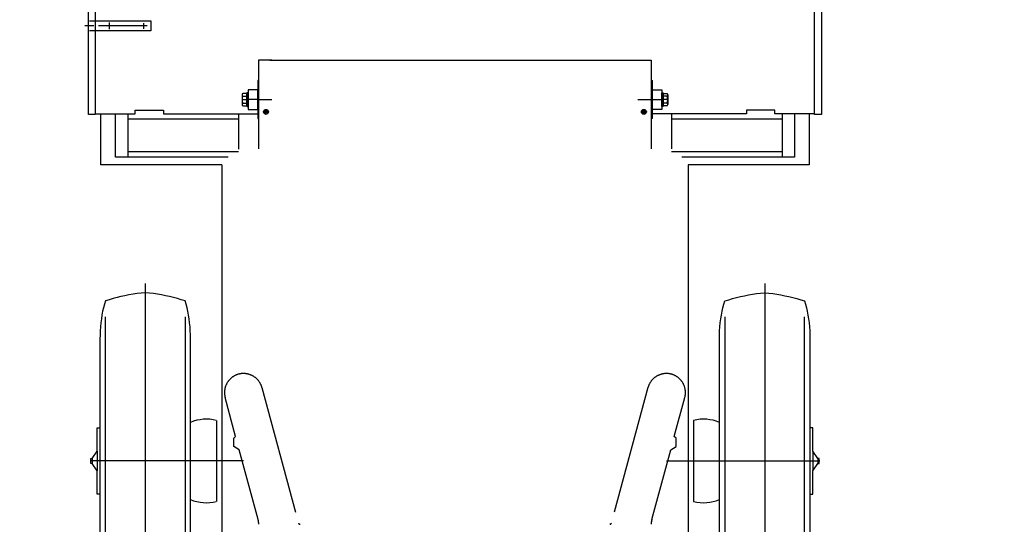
# Model space of a CAD drawing. Extents: x 1112 to 102387, y 13510 to 39910.
# Tile 36 of 38: x 89203 to 93206, y 33972 to 36025. Entities that reach past the tile are written whole.
import ezdxf

# ---------------------------------------------------------------- set-up
doc = ezdxf.new("R2010")
doc.units = 0
doc.header["$LTSCALE"] = 62.5
doc.linetypes.add('CENTER', pattern=[50.5, 30, -9, 2.5, -9])
doc.linetypes.add('HIDDEN', pattern=[12.6, 8.4, -4.2])
doc.layers.add('11', color=251, linetype='CONTINUOUS')

# ---------------------------------------------------------------- blocks, each defined once
blk = doc.blocks.new('*G18')
at = {"layer": '11', "color": 251, "linetype": 'CONTINUOUS'}
for p, q in [((86999.7, 34255.4), (87011.1, 34269.4)), ((87011.1, 34269.4), (87256.9, 34030.5)), ((87057.1, 34199.7), (86999.7, 34255.4)), ((87020.8, 34162.4), (87069.6, 34212.6)), ((87052.2, 34194.7), (87053.5, 34196.1)), ((87053.5, 34196.1), (87053.6, 34196.1)), ((87091.1, 34191.6), (87095.3, 34195.9)), ((87091.1, 34191.6), (87095.1, 34195.7)), ((87095.3, 34195.9), (87217.2, 34077.5)), ((87119.8, 34163.8), (87137.2, 34181.7)), ((87137.2, 34181.7), (87201.8, 34119)), ((87148, 34171.2), (87165.4, 34189.2)), ((87165.4, 34189.2), (87208.4, 34147.3)), ((87185.7, 34002), (87020.8, 34162.4)), ((87119.8, 34163.8), (87127.7, 34171.9)), ((87208.4, 34147.3), (87191, 34129.4)), ((87201.8, 34119), (87184.3, 34101)), ((87184.3, 34101), (87192.2, 34109.1)), ((87217.2, 34077.5), (87213, 34073.1)), ((87213, 34073.1), (87217, 34077.2)), ((87234.5, 34052.2), (87185.7, 34002)), ((87209.5, 33981.8), (87256.9, 34030.5)), ((87244.3, 34017.6), (87222, 34039.3)), ((87256.9, 34030.5), (87822.5, 33480.7)), ((87245.3, 33946.9), (87209.5, 33981.8)), ((86663.7, 33909.8), (86676.3, 33922.7)), ((86721.1, 33854), (86663.7, 33909.8)), ((86676.3, 33922.7), (86733.6, 33866.9)), ((86721.1, 33854), (86769.9, 33904.2)), ((86769.9, 33904.2), (86934.8, 33743.9)), ((87062.3, 33686.9), (87246.3, 33876.2)), ((86886, 33693.7), (86721.1, 33854)), ((86742.6, 33833.1), (86738.4, 33828.8)), ((86738.4, 33828.8), (86860.3, 33710.3)), ((86742.6, 33833.1), (86738.7, 33829.1)), ((86934.8, 33743.9), (86886, 33693.7)), ((87244.8, 33777.3), (87330.5, 33693.9)), ((86860.3, 33710.3), (86864.5, 33714.6)), ((86898.6, 33706.6), (86920.9, 33684.9)), ((86908.3, 33672), (86955.7, 33720.8)), ((86955.7, 33720.8), (86991.6, 33685.9)), ((86908.3, 33672), (86886, 33693.7)), ((87341.1, 33251.4), (86908.3, 33672)), ((87246.9, 33607.9), (87161.1, 33691.3)), ((87822.5, 33480.7), (89507.3, 31842.8)), ((87474, 33122.2), (87341.1, 33251.4)), ((89158.8, 31484.3), (87474, 33122.2)), ((89361.7, 32012.2), (89437.6, 32036)), ((89347.8, 31997.9), (89361.7, 32012.2)), ((89455.8, 31892.9), (89347.8, 31997.9)), ((89489.4, 31976.7), (89469.7, 31907.3)), ((89469.7, 31907.3), (89455.8, 31892.9)), ((89471.5, 31877.6), (89123, 31519.1)), ((89478.8, 31870.5), (89471.5, 31877.6)), ((89523.2, 31827.4), (89478.8, 31870.5)), ((89507.3, 31842.8), (89158.8, 31484.3)), ((89416, 31624.8), (89374.2, 31581.8)), ((89503.5, 31595.5), (89472.5, 31625.6)), ((89406.4, 31494.6), (89503.4, 31594.4)), ((89130.3, 31512), (89468.5, 31183.2)), ((89375, 31525.2), (89441.4, 31460.6)), ((89495.4, 31500.1), (89449.4, 31452.8)), ((89533.1, 31524.3), (89533.6, 31524.2)), ((89449.4, 31452.8), (89406.4, 31494.6)), ((89528.9, 31474.4), (89529.4, 31474.4)), ((89479.4, 31311.7), (89409.9, 31240.2)), ((89409.9, 31240.2), (89468.5, 31183.2))]:
    blk.add_line(p, q, dxfattribs=at)
at = {"layer": '11', "color": 251, "linetype": 'CENTER'}
for p, q in [((86667, 34255.3), (89495.9, 31505.3)), ((86730.6, 34006.8), (86913.1, 34194.5)), ((89424.9, 32050), (89467.1, 31937)), ((89396.2, 31973.1), (89492.4, 32009))]:
    blk.add_line(p, q, dxfattribs=at)
at = {"layer": '11', "color": 251, "linetype": 'HIDDEN'}
for p, q in [((87154.3, 33781.6), (87166.7, 33769.5)), ((89930.6, 31431.4), (89523.2, 31827.4)), ((89758.4, 31598.7), (89479.4, 31311.7)), ((89503.4, 31594.4), (89504, 31595)), ((89539, 31561), (89503.5, 31595.5)), ((89504, 31595), (89547, 31553.2)), ((89547, 31553.2), (89495.4, 31500.1)), ((89495.9, 31505.3), (89824.1, 31186.3)), ((89498, 31461.4), (89539.8, 31504.4)), ((89623.1, 31172.4), (89832.2, 31387.6)), ((89468.5, 31183.2), (89553.4, 31100.7)), ((89468.5, 31183.2), (89574.6, 31080.1))]:
    blk.add_line(p, q, dxfattribs=at)
blk.add_circle((86823.9, 34102.8), 415, dxfattribs=at)
at = {"layer": '11', "color": 251, "linetype": 'CONTINUOUS'}
blk.add_circle((89447.1, 31992), 17.5, dxfattribs=at)
for centre, radius, start, end in [((87210.5, 33911.1), 50, -44.1866, 45.8114), ((87203, 33734.3), 60, 45.8143, 103.2456), ((87203, 33734.3), 60, 168.3663, -134.1878), ((87026.4, 33721.8), 50, -134.182, -44.2019), ((87288.7, 33650.9), 60, -44.1894, 45.8075), ((87288.7, 33650.9), 60, -134.1867, -44.1949), ((89447.1, 31992), 45, -19.9105, 102.2029), ((89444.7, 31596.9), 40, 45.8065, 135.8103), ((89402.8, 31553.9), 40, 135.8118, -134.1907), ((89469.3, 31489.3), 40, -134.1745, -55.9822)]:
    blk.add_arc(centre, radius, start, end, dxfattribs=at)
at = {"layer": '11', "color": 251, "linetype": 'HIDDEN'}
for centre, radius, start, end in [((87203, 33734.2), 60, 103.2693, 135.8061), ((87203, 33734.3), 60, 135.8118, 168.3566), ((89511.1, 31532.3), 40, -44.1841, 45.8098), ((89469.2, 31489.3), 40.1, -55.9481, -44.1966), ((89727.6, 31280), 250, -44.1886, 45.8117), ((89727.6, 31280), 250, -134.1918, -44.1898)]:
    blk.add_arc(centre, radius, start, end, dxfattribs=at)
blk = doc.blocks.new('*G20')
at = {"layer": '11', "color": 251, "linetype": 'CONTINUOUS'}
for p, q in [((94934.1, 34269.4), (94688.4, 34030.5)), ((94945.6, 34255.4), (94934.1, 34269.4)), ((94888.2, 34199.7), (94945.6, 34255.4)), ((94850, 34195.9), (94728.1, 34077.5)), ((94779.9, 34189.2), (94736.8, 34147.3)), ((94808, 34181.7), (94743.5, 34119)), ((94797.3, 34171.2), (94779.9, 34189.2)), ((94825.5, 34163.8), (94808, 34181.7)), ((94854.1, 34191.6), (94850, 34195.9)), ((94854.1, 34191.6), (94850.2, 34195.7)), ((94924.4, 34162.4), (94875.7, 34212.6)), ((94893.1, 34194.7), (94891.7, 34196.1)), ((94891.7, 34196.1), (94891.7, 34196.1)), ((94736.8, 34147.3), (94754.3, 34129.4)), ((94759.5, 34002), (94924.4, 34162.4)), ((94825.5, 34163.8), (94817.6, 34171.9)), ((94743.5, 34119), (94760.9, 34101)), ((94760.9, 34101), (94753, 34109.1)), ((94728.1, 34077.5), (94732.2, 34073.1)), ((94732.2, 34073.1), (94728.3, 34077.2)), ((94688.4, 34030.5), (94122.8, 33480.7)), ((94735.8, 33981.8), (94688.4, 34030.5)), ((94700.9, 34017.6), (94723.3, 34039.3)), ((94710.7, 34052.2), (94759.5, 34002)), ((94700, 33946.9), (94735.8, 33981.8)), ((95175.4, 33904.2), (95010.5, 33743.9)), ((95224.2, 33854), (95175.4, 33904.2)), ((95269, 33922.7), (95211.6, 33866.9)), ((95224.2, 33854), (95281.5, 33909.8)), ((95281.5, 33909.8), (95269, 33922.7)), ((94883, 33686.9), (94699, 33876.2)), ((95059.3, 33693.7), (95224.2, 33854)), ((95206.8, 33828.8), (95084.9, 33710.3)), ((95202.7, 33833.1), (95206.8, 33828.8)), ((95202.7, 33833.1), (95206.6, 33829.1)), ((94700.5, 33777.3), (94614.7, 33693.9)), ((95010.5, 33743.9), (95059.3, 33693.7)), ((94989.5, 33720.8), (94953.7, 33685.9)), ((95036.9, 33672), (94989.5, 33720.8)), ((95046.7, 33706.6), (95024.4, 33684.9)), ((95084.9, 33710.3), (95080.8, 33714.6)), ((94604.2, 33251.4), (95036.9, 33672)), ((94698.4, 33607.9), (94784.1, 33691.3)), ((95036.9, 33672), (95059.3, 33693.7)), ((94122.8, 33480.7), (92437.9, 31842.8)), ((94471.3, 33122.2), (94604.2, 33251.4)), ((92786.5, 31484.3), (94471.3, 33122.2)), ((92583.5, 32012.2), (92507.7, 32036)), ((92489.5, 31892.9), (92597.5, 31997.9)), ((92597.5, 31997.9), (92583.5, 32012.2)), ((92455.9, 31976.7), (92475.5, 31907.3)), ((92475.5, 31907.3), (92489.5, 31892.9)), ((92422.1, 31827.4), (92466.4, 31870.5)), ((92466.4, 31870.5), (92473.8, 31877.6)), ((92473.8, 31877.6), (92822.3, 31519.1)), ((92437.9, 31842.8), (92786.5, 31484.3)), ((92441.8, 31595.5), (92472.7, 31625.6)), ((92529.3, 31624.8), (92571.1, 31581.8)), ((92538.9, 31494.6), (92441.8, 31594.4)), ((92412.2, 31524.3), (92411.7, 31524.2)), ((92449.9, 31500.1), (92495.8, 31452.8)), ((92814.9, 31512), (92476.7, 31183.2)), ((92570.3, 31525.2), (92503.9, 31460.6)), ((92416.4, 31474.4), (92415.9, 31474.4)), ((92495.8, 31452.8), (92538.9, 31494.6)), ((92465.8, 31311.7), (92535.3, 31240.2)), ((92535.3, 31240.2), (92476.7, 31183.2))]:
    blk.add_line(p, q, dxfattribs=at)
at = {"layer": '11', "color": 251, "linetype": 'CENTER'}
for p, q in [((95278.3, 34255.3), (92449.4, 31505.3)), ((95214.7, 34006.8), (95032.2, 34194.5)), ((92520.4, 32050), (92478.2, 31937)), ((92549.1, 31973.1), (92452.8, 32009))]:
    blk.add_line(p, q, dxfattribs=at)
at = {"layer": '11', "color": 251, "linetype": 'HIDDEN'}
for p, q in [((94791, 33781.6), (94778.6, 33769.5)), ((92014.7, 31431.4), (92422.1, 31827.4)), ((92186.8, 31598.7), (92465.8, 31311.7)), ((92441.3, 31595), (92398.2, 31553.2)), ((92406.3, 31561), (92441.8, 31595.5)), ((92441.8, 31594.4), (92441.3, 31595)), ((92398.2, 31553.2), (92449.9, 31500.1)), ((92449.4, 31505.3), (92121.2, 31186.3)), ((92447.3, 31461.4), (92405.5, 31504.4)), ((92322.2, 31172.4), (92113.1, 31387.6)), ((92476.7, 31183.2), (92370.7, 31080.1)), ((92476.7, 31183.2), (92391.9, 31100.7))]:
    blk.add_line(p, q, dxfattribs=at)
blk.add_circle((95121.4, 34102.8), 415, dxfattribs=at)
at = {"layer": '11', "color": 251, "linetype": 'CONTINUOUS'}
blk.add_circle((92498.2, 31992), 17.5, dxfattribs=at)
for centre, radius, start, end in [((94734.8, 33911.1), 50, 134.1886, -135.8134), ((94742.3, 33734.3), 60, 76.7544, 134.1857), ((94742.3, 33734.3), 60, -45.8122, 11.6337), ((94656.5, 33650.9), 60, 134.1925, -135.8106), ((94918.8, 33721.8), 50, -135.7981, -45.818), ((94656.5, 33650.9), 60, -135.8051, -45.8133), ((92498.2, 31992), 45, 77.7971, -160.0895), ((92500.6, 31596.9), 40, 44.1897, 134.1935), ((92542.4, 31553.9), 40, -45.8093, 44.1882), ((92476, 31489.3), 40, -124.0178, -45.8255)]:
    blk.add_arc(centre, radius, start, end, dxfattribs=at)
at = {"layer": '11', "color": 251, "linetype": 'HIDDEN'}
for centre, radius, start, end in [((94742.3, 33734.2), 60, 44.1939, 76.7307), ((94742.3, 33734.3), 60, 11.6434, 44.1882), ((92434.2, 31532.3), 40, 134.1902, -135.8159), ((92217.6, 31280), 250, 134.1883, -135.8114), ((92476, 31489.3), 40.1, -135.8034, -124.0519), ((92217.6, 31280), 250, -135.8102, -45.8082)]:
    blk.add_arc(centre, radius, start, end, dxfattribs=at)
blk = doc.blocks.new('*G27')
at = {"layer": '11', "color": 251, "linetype": 'CONTINUOUS'}
for p, q in [((92061.8, 34853.3), (92065.5, 34867.4)), ((92065.5, 34867.4), (92069.6, 34881)), ((92053.2, 34808.2), (92055.6, 34823.7)), ((92055.6, 34823.7), (92058.5, 34838.7)), ((92058.5, 34838.7), (92061.8, 34853.3)), ((92049.6, 34776.1), (92051.2, 34792.3)), ((92051.2, 34792.3), (92053.2, 34808.2)), ((92047.6, 34725.5), (92047.9, 34742.6)), ((92047.9, 34742.6), (92048.5, 34759.5)), ((92048.5, 34759.5), (92049.6, 34776.1))]:
    blk.add_line(p, q, dxfattribs=at)
blk = doc.blocks.new('*G28')
at = {"layer": '11', "color": 251, "linetype": 'CONTINUOUS'}
for p, q in [((92133, 34898.9), (92149.2, 34902.4)), ((92149.2, 34902.4), (92165.5, 34905.5)), ((92165.5, 34905.5), (92181.9, 34908.2)), ((92181.9, 34908.2), (92198.4, 34910.6)), ((92198.4, 34910.6), (92215, 34912.5)), ((92215, 34912.5), (92231.6, 34914)), ((92069.6, 34881), (92085.3, 34886)), ((92085.3, 34886), (92101.1, 34890.7)), ((92101.1, 34890.7), (92117, 34895)), ((92117, 34895), (92133, 34898.9))]:
    blk.add_line(p, q, dxfattribs=at)
blk = doc.blocks.new('*G29')
at = {"layer": '11', "color": 251, "linetype": 'CONTINUOUS'}
for p, q in [((92231.6, 34914), (92248.3, 34912.5)), ((92248.3, 34912.5), (92264.9, 34910.6)), ((92264.9, 34910.6), (92281.3, 34908.2)), ((92281.3, 34908.2), (92297.7, 34905.5)), ((92297.7, 34905.5), (92314, 34902.4)), ((92314, 34902.4), (92330.2, 34898.9)), ((92330.2, 34898.9), (92346.3, 34895)), ((92346.3, 34895), (92362.2, 34890.7)), ((92362.2, 34890.7), (92378, 34886)), ((92378, 34886), (92393.6, 34881))]:
    blk.add_line(p, q, dxfattribs=at)
blk = doc.blocks.new('*G30')
at = {"layer": '11', "color": 251, "linetype": 'CONTINUOUS'}
for p, q in [((92393.6, 34881), (92397.8, 34867.4)), ((92397.8, 34867.4), (92401.5, 34853.3)), ((92401.5, 34853.3), (92404.8, 34838.7)), ((92404.8, 34838.7), (92407.6, 34823.7)), ((92407.6, 34823.7), (92410.1, 34808.2)), ((92410.1, 34808.2), (92412.1, 34792.3)), ((92412.1, 34792.3), (92413.6, 34776.1)), ((92413.6, 34776.1), (92414.7, 34759.5)), ((92414.7, 34759.5), (92415.4, 34742.6)), ((92415.4, 34742.6), (92415.6, 34725.5))]:
    blk.add_line(p, q, dxfattribs=at)
blk = doc.blocks.new('*G48')
at = {"layer": '11', "color": 251, "linetype": 'CONTINUOUS'}
for p, q in [((89879.8, 34867.4), (89875.6, 34881)), ((89883.5, 34853.3), (89879.8, 34867.4)), ((89886.8, 34838.7), (89883.5, 34853.3)), ((89889.6, 34823.7), (89886.8, 34838.7)), ((89892.1, 34808.2), (89889.6, 34823.7)), ((89894.1, 34792.3), (89892.1, 34808.2)), ((89895.6, 34776.1), (89894.1, 34792.3)), ((89896.7, 34759.5), (89895.6, 34776.1)), ((89897.4, 34742.6), (89896.7, 34759.5)), ((89897.6, 34725.5), (89897.4, 34742.6))]:
    blk.add_line(p, q, dxfattribs=at)
blk = doc.blocks.new('*G49')
at = {"layer": '11', "color": 251, "linetype": 'CONTINUOUS'}
for p, q in [((89730.3, 34912.5), (89713.6, 34914)), ((89746.9, 34910.6), (89730.3, 34912.5)), ((89763.3, 34908.2), (89746.9, 34910.6)), ((89779.7, 34905.5), (89763.3, 34908.2)), ((89796, 34902.4), (89779.7, 34905.5)), ((89812.2, 34898.9), (89796, 34902.4)), ((89828.3, 34895), (89812.2, 34898.9)), ((89844.2, 34890.7), (89828.3, 34895)), ((89860, 34886), (89844.2, 34890.7)), ((89875.6, 34881), (89860, 34886))]:
    blk.add_line(p, q, dxfattribs=at)
blk = doc.blocks.new('*G50')
at = {"layer": '11', "color": 251, "linetype": 'CONTINUOUS'}
for p, q in [((89631.2, 34902.4), (89615, 34898.9)), ((89647.5, 34905.5), (89631.2, 34902.4)), ((89663.9, 34908.2), (89647.5, 34905.5)), ((89680.4, 34910.6), (89663.9, 34908.2)), ((89697, 34912.5), (89680.4, 34910.6)), ((89713.6, 34914), (89697, 34912.5)), ((89567.3, 34886), (89551.6, 34881)), ((89583.1, 34890.7), (89567.3, 34886)), ((89599, 34895), (89583.1, 34890.7)), ((89615, 34898.9), (89599, 34895))]:
    blk.add_line(p, q, dxfattribs=at)
blk = doc.blocks.new('*G51')
at = {"layer": '11', "color": 251, "linetype": 'CONTINUOUS'}
for p, q in [((89547.5, 34867.4), (89543.8, 34853.3)), ((89551.6, 34881), (89547.5, 34867.4)), ((89537.6, 34823.7), (89535.2, 34808.2)), ((89540.5, 34838.7), (89537.6, 34823.7)), ((89543.8, 34853.3), (89540.5, 34838.7)), ((89533.2, 34792.3), (89531.6, 34776.1)), ((89535.2, 34808.2), (89533.2, 34792.3)), ((89529.9, 34742.6), (89529.6, 34725.5)), ((89530.5, 34759.5), (89529.9, 34742.6)), ((89531.6, 34776.1), (89530.5, 34759.5))]:
    blk.add_line(p, q, dxfattribs=at)
blk = doc.blocks.new('*G25')
at = {"layer": '11', "color": 251, "linetype": 'CENTER'}
for p, q in [((89713.6, 34951.9), (89713.6, 33496.6)), ((92231.6, 34951.9), (92231.6, 33496.6)), ((90112.9, 34230), (89489.4, 34230)), ((91832.3, 34230), (92455.9, 34230))]:
    blk.add_line(p, q, dxfattribs=at)
at = {"layer": '11', "color": 251, "linetype": 'CONTINUOUS'}
for p, q in [((89551.6, 33643.2), (89551.6, 34816.8)), ((89875.6, 34816.8), (89875.6, 33643.2)), ((92069.6, 34816.8), (92069.6, 33643.2)), ((92393.6, 33643.2), (92393.6, 34816.8)), ((89529.6, 34725.5), (89529.6, 33734.5)), ((89897.6, 33734.5), (89897.6, 34725.5)), ((92047.6, 33734.5), (92047.6, 34725.5)), ((92415.6, 34725.5), (92415.6, 33734.5)), ((90002.6, 34395.2), (90002.6, 34064.8)), ((91942.7, 34395.2), (91942.7, 34064.8)), ((89517.6, 34270), (89517.6, 34365)), ((89517.6, 34365), (89529.6, 34365)), ((89529.6, 34365), (89529.6, 34095)), ((92427.6, 34365), (92415.6, 34365)), ((92415.6, 34365), (92415.6, 34095)), ((92427.6, 34270), (92427.6, 34365)), ((89497.8, 34240), (89517.6, 34270)), ((89517.6, 34270), (89517.6, 34190)), ((92447.5, 34240), (92427.6, 34270)), ((92427.6, 34270), (92427.6, 34190)), ((89492.6, 34220), (89492.6, 34240)), ((89492.6, 34240), (89497.8, 34240)), ((89497.8, 34240), (89497.8, 34220)), ((92452.6, 34240), (92447.5, 34240)), ((92447.5, 34240), (92447.5, 34220)), ((92452.6, 34220), (92452.6, 34240)), ((89497.8, 34220), (89492.6, 34220)), ((89517.6, 34190), (89497.8, 34220)), ((89517.6, 34095), (89517.6, 34190)), ((92427.6, 34190), (92447.5, 34220)), ((92427.6, 34095), (92427.6, 34190)), ((92447.5, 34220), (92452.6, 34220)), ((89529.6, 34095), (89517.6, 34095)), ((92415.6, 34095), (92427.6, 34095))]:
    blk.add_line(p, q, dxfattribs=at)
for centre, start, end in [((89962.6, 34230), 76.4043, 112.4732), ((91982.6, 34230), 67.5257, 103.5942), ((89962.6, 34230), -112.4738, -76.4069), ((91982.6, 34230), -103.5938, -67.5274)]:
    blk.add_arc(centre, 170, start, end, dxfattribs=at)
for name in ['*G50', '*G49', '*G28', '*G29', '*G51', '*G48', '*G27', '*G30']:
    blk.add_blockref(name, (0, 0), dxfattribs=at)

msp = doc.modelspace()

# ---------------------------------------------------------------- linework, layer by layer
at = {"layer": '11', "color": 251, "linetype": 'CONTINUOUS'}
for p, q in [((89482.6, 35639.3), (89482.6, 38245)), ((89510.6, 38245), (89510.6, 35639.3)), ((92434.6, 35639.3), (92434.6, 37470)), ((92462.6, 37470), (92462.6, 35639.3)), ((89486.6, 36020), (89736.6, 36020)), ((89736.6, 36020), (89736.6, 35980)), ((89736.6, 35980), (89486.6, 35980)), ((90174.6, 35860), (90174.6, 35500)), ((90228.6, 35860), (90174.6, 35860)), ((90220.7, 35860), (91770.6, 35860)), ((91770.6, 35860), (91770.6, 35500)), ((90174.6, 35778.8), (90171.6, 35777.1)), ((90171.6, 35777.1), (90171.6, 35622.9)), ((91770.6, 35778.8), (91773.6, 35777.1)), ((91773.6, 35777.1), (91773.6, 35622.9)), ((90107.4, 35719.9), (90107.4, 35680.1)), ((90126.1, 35725.3), (90110.2, 35725.3)), ((90110.2, 35714.5), (90126.1, 35714.5)), ((90126.1, 35674.7), (90126.1, 35725.3)), ((90126.1, 35723), (90126.6, 35723)), ((90127.6, 35728), (90126.6, 35727)), ((90126.6, 35727), (90126.6, 35673)), ((90126.6, 35723), (90126.6, 35677)), ((90131.6, 35728), (90127.6, 35728)), ((90127.6, 35728), (90127.6, 35672)), ((90131.6, 35740), (90131.6, 35660)), ((90170.3, 35740), (90131.6, 35740)), ((90131.6, 35700), (90131.6, 35728)), ((90171.6, 35739), (90170.3, 35740)), ((90171.6, 35661), (90171.6, 35739)), ((91773.6, 35739), (91775, 35740)), ((91773.6, 35661), (91773.6, 35739)), ((91775, 35740), (91813.6, 35740)), ((91813.6, 35740), (91813.6, 35660)), ((91813.6, 35728), (91817.6, 35728)), ((91813.6, 35700), (91813.6, 35728)), ((91817.6, 35728), (91818.6, 35727)), ((91817.6, 35728), (91817.6, 35672)), ((91818.6, 35727), (91818.6, 35673)), ((91818.6, 35723), (91818.6, 35677)), ((91819.1, 35723), (91818.6, 35723)), ((91819.1, 35725.3), (91835.1, 35725.3)), ((91819.1, 35674.7), (91819.1, 35725.3)), ((91835.1, 35714.5), (91819.1, 35714.5)), ((91837.8, 35719.9), (91837.8, 35680.1)), ((90110.2, 35685.5), (90126.1, 35685.5)), ((90110.2, 35674.7), (90126.1, 35674.7)), ((90126.6, 35677), (90126.1, 35677)), ((90126.6, 35673), (90127.6, 35672)), ((90127.6, 35672), (90131.6, 35672)), ((90131.6, 35672), (90131.6, 35700)), ((91813.6, 35672), (91813.6, 35700)), ((91817.6, 35672), (91813.6, 35672)), ((91818.6, 35673), (91817.6, 35672)), ((91818.6, 35677), (91819.1, 35677)), ((91835.1, 35685.5), (91819.1, 35685.5)), ((91835.1, 35674.7), (91819.1, 35674.7)), ((89510.6, 35639.3), (89482.6, 35639.3)), ((89510.6, 35642), (89672.6, 35642)), ((89532.6, 35434.8), (89532.6, 35640)), ((89592.6, 35466.4), (89592.6, 35640)), ((89642.6, 35640), (89642.6, 35466.4)), ((89672.6, 35657), (89787.6, 35657)), ((89672.6, 35642), (89672.6, 35657)), ((89787.6, 35657), (89787.6, 35642)), ((89787.6, 35642), (90172.3, 35642)), ((90092.6, 35642), (90092.6, 35497.9)), ((90131.6, 35660), (90170.3, 35660)), ((90170.3, 35660), (90171.6, 35661)), ((90171.6, 35622.9), (90174.6, 35621.2)), ((90199, 35653.2), (90204.6, 35656.5)), ((90199, 35646.8), (90199, 35653.2)), ((90204.6, 35643.5), (90199, 35646.8)), ((90204.6, 35656.5), (90210.2, 35653.2)), ((90210.2, 35646.8), (90204.6, 35643.5)), ((90210.2, 35653.2), (90210.2, 35646.8)), ((91740.6, 35656.5), (91735, 35653.2)), ((91735, 35653.2), (91735, 35646.8)), ((91735, 35646.8), (91740.6, 35643.5)), ((91746.2, 35653.2), (91740.6, 35656.5)), ((91740.6, 35643.5), (91746.2, 35646.8)), ((91746.2, 35646.8), (91746.2, 35653.2)), ((91773.6, 35622.9), (91770.6, 35621.2)), ((91775, 35660), (91773.6, 35661)), ((92157.6, 35642), (91773.6, 35642)), ((91813.6, 35660), (91775, 35660)), ((91852.6, 35640), (91852.6, 35500)), ((92157.6, 35657), (92157.6, 35642)), ((92272.6, 35657), (92157.6, 35657)), ((92272.6, 35642), (92272.6, 35657)), ((92434.6, 35642), (92272.6, 35642)), ((92302.6, 35642), (92302.6, 35466.4)), ((92352.6, 35640), (92352.6, 35466.4)), ((92412.6, 35640), (92412.6, 35434.8)), ((92462.6, 35639.3), (92434.6, 35639.3)), ((90092.6, 35619.7), (89642.6, 35619.7)), ((92302.6, 35619.7), (91852.6, 35619.7)), ((90050.1, 35466.4), (89592.6, 35466.4)), ((90092.6, 35487), (89642.6, 35487)), ((92302.6, 35487), (91852.6, 35487)), ((92352.6, 35466.4), (91895.1, 35466.4)), ((90024.6, 35434.8), (89532.6, 35434.8)), ((90024.6, 35434.8), (90024.6, 31292.2)), ((91920.6, 35434.8), (91920.6, 31230)), ((92412.6, 35434.8), (91920.6, 35434.8))]:
    msp.add_line(p, q, dxfattribs=at)
at = {"layer": '11', "color": 251, "linetype": 'CENTER'}
for p, q in [((89504.3, 36000), (89468.4, 36000)), ((89721.2, 36000), (89523.5, 36000)), ((89566.6, 36013.3), (89566.6, 35986.2)), ((89706.6, 36011.5), (89706.6, 35987.9)), ((90107.4, 35700), (90126.1, 35700)), ((90126.6, 35700), (90131.6, 35700)), ((90171.6, 35700), (90131.6, 35700)), ((90174.6, 35700), (90228.6, 35700)), ((91716.6, 35700), (91770.6, 35700)), ((91773.6, 35700), (91813.6, 35700)), ((91818.6, 35700), (91813.6, 35700)), ((91837.8, 35700), (91819.1, 35700))]:
    msp.add_line(p, q, dxfattribs=at)
at = {"layer": '11', "color": 251, "linetype": 'HIDDEN'}
for p, q in [((90126.6, 35715.5), (90126.6, 35684.5)), ((90131.6, 35715.5), (90126.6, 35715.5)), ((90131.6, 35700), (90131.6, 35715.5)), ((91813.6, 35715.5), (91818.6, 35715.5)), ((91813.6, 35700), (91813.6, 35715.5)), ((91818.6, 35715.5), (91818.6, 35684.5)), ((90126.6, 35684.5), (90131.6, 35684.5)), ((90131.6, 35684.5), (90131.6, 35700)), ((91813.6, 35684.5), (91813.6, 35700)), ((91818.6, 35684.5), (91813.6, 35684.5)), ((90188, 34528.3), (90337, 33976.7)), ((91757.2, 34528.3), (91608.3, 33976.7)), ((90081, 34329.9), (90038.4, 34487.8)), ((91864.2, 34329.9), (91906.9, 34487.8)), ((90073.5, 34322.4), (90081, 34329.9)), ((90073.5, 34288.4), (90073.5, 34322.4)), ((91871.8, 34322.4), (91864.2, 34329.9)), ((91871.8, 34288.4), (91871.8, 34322.4)), ((90095.7, 34275.6), (90073.5, 34288.4)), ((90172.5, 33991.3), (90095.7, 34275.6)), ((91772.8, 33991.3), (91849.5, 34275.6)), ((91849.5, 34275.6), (91871.8, 34288.4)), ((90341.8, 33973), (90343, 33973)), ((91603.5, 33973), (91602.3, 33973))]:
    msp.add_line(p, q, dxfattribs=at)
at = {"layer": '11', "color": 251, "linetype": 'CONTINUOUS'}
for centre, radius in [((90204.6, 35650), 10), ((90204.6, 35650), 5.61), ((90204.6, 35650), 3.11), ((91740.6, 35650), 10), ((91740.6, 35650), 5.61), ((91740.6, 35650), 3.11)]:
    msp.add_circle(centre, radius, dxfattribs=at)
for centre, radius, start, end in [((90114.1, 35719.9), 6.64, 125.887, -125.8851), ((90147.3, 35700), 39.8, 158.5974, -158.5939), ((91831.2, 35719.9), 6.64, -54.1173, 54.1191), ((91798, 35700), 39.8, -21.4029, 21.4064), ((90114.1, 35680.1), 6.64, 125.8808, -125.8913), ((91831.2, 35680.1), 6.64, -54.1111, 54.1253)]:
    msp.add_arc(centre, radius, start, end, dxfattribs=at)
at = {"layer": '11', "color": 251, "linetype": 'HIDDEN'}
for centre, radius, start, end in [((90113.2, 34508.2), 77.5, 105.1699, 150.2102), ((90113.2, 34508.2), 77.5, 60.1267, 105.175), ((91832.1, 34508.2), 77.5, 74.8227, 119.8718), ((91832.1, 34508.2), 77.5, 29.7881, 74.8291), ((90113.2, 34508.2), 77.5, 150.2145, -164.7954), ((90113.2, 34508.2), 77.5, 15.0884, 60.1315), ((91832.1, 34508.2), 77.5, 119.8684, 164.91), ((91832.1, 34508.2), 77.5, -15.2017, 29.7901), ((90101.5, 33972.3), 73.5, 0, 15.0023), ((91843.8, 33972.3), 73.5, 165.0035, -179.9952), ((90341.8, 33978), 5, -164.8903, -90.0019), ((91603.5, 33978), 5, -90, -15.0981)]:
    msp.add_arc(centre, radius, start, end, dxfattribs=at)

# ---------------------------------------------------------------- block references
at = {"layer": '11', "color": 251, "linetype": 'CONTINUOUS'}
for name in ['*G25', '*G18', '*G20']:
    msp.add_blockref(name, (0, 0), dxfattribs=at)

doc.saveas('drawing.dxf')
